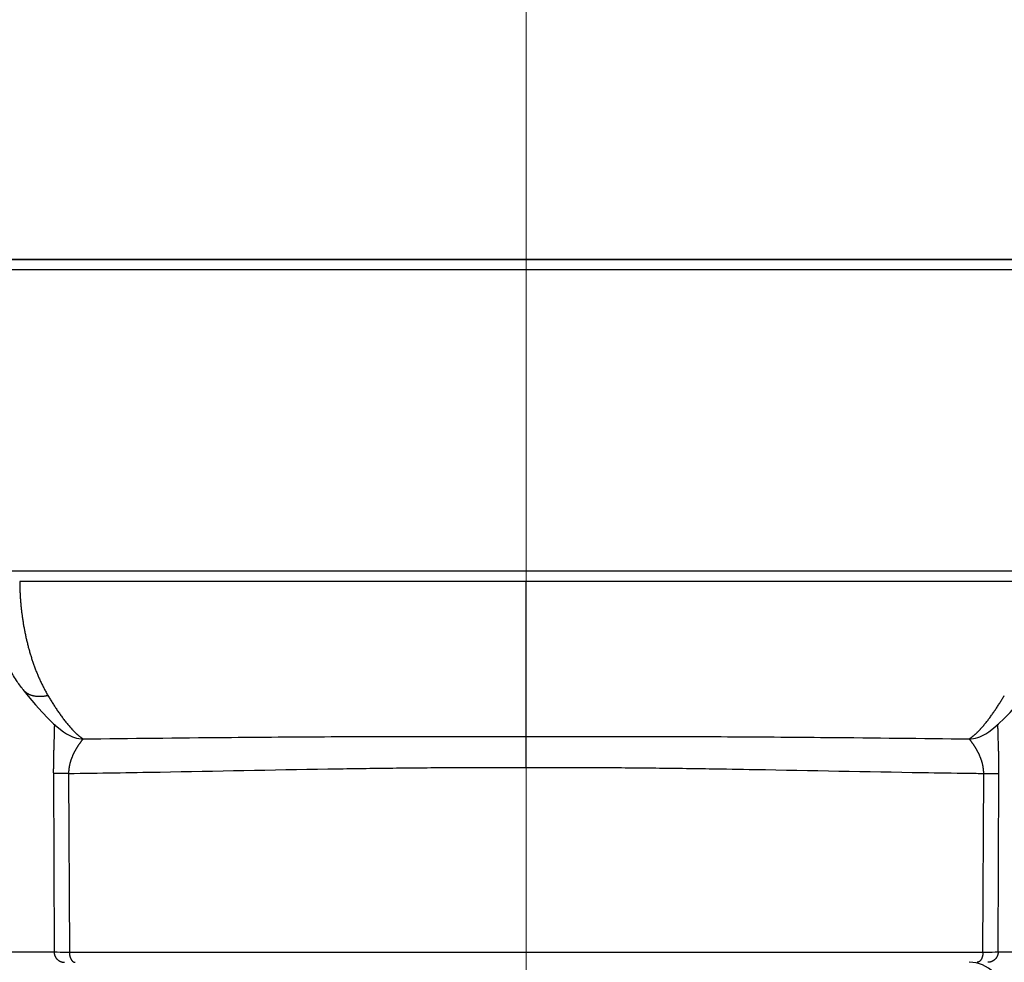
# Model space of a CAD drawing. Header units: millimetres. Extents: x 0 to 1300, y 0 to 891.
# Tile 133 of 141: x 888 to 902, y 494 to 507. Entities that reach past the tile are written whole.
import ezdxf

# ---------------------------------------------------------------- set-up
doc = ezdxf.new("R2010")
doc.units = ezdxf.units.MM
doc.header["$LTSCALE"] = 0.545669
doc.linetypes.add('CENTER', pattern=[50.8, 31.75, -6.35, 6.35, -6.35])
doc.layers.add('NoLayerName_001', color=7, linetype='Continuous')

msp = doc.modelspace()

# ---------------------------------------------------------------- linework, layer by layer
at = {"layer": 'NoLayerName_001', "color": 4, "linetype": 'CENTER', "lineweight": 13}
msp.add_line((895, 675), (895, 450), dxfattribs=at)
at = {"layer": 'NoLayerName_001', "color": 7, "linetype": 'Continuous', "lineweight": 25}
msp.add_line((915.60692109, 504), (874.39307891, 504), dxfattribs=at)
at = {"layer": 'NoLayerName_001', "color": 60, "linetype": 'Continuous', "lineweight": 25}
for p, q in [((882.18796759, 504), (907.81203241, 504)), ((882.0379733, 503.85130898), (907.9620267, 503.85130898)), ((908, 499.5), (882, 499.5)), ((902.3142005, 499.35), (887.6857995, 499.35)), ((895, 497.11225824), (895, 499.35)), ((887.73162881, 497.79058572), (887.73141134, 497.79086782)), ((888.36108901, 497.15004846), (888.36040426, 497.15048302)), ((901.63866532, 497.1499179), (901.63939126, 497.150378)), ((895.0014364, 496.66363853), (895, 497.11225807)), ((888.17166298, 496.57902531), (888.18335627, 493.99921461)), ((888.39158613, 496.57728002), (888.40294845, 493.99869102)), ((901.59705155, 493.99869102), (901.60841383, 496.57728003)), ((901.81664373, 493.99921461), (901.82833702, 496.57902532)), ((885.45369387, 493.99921461), (888.18335627, 493.99921461)), ((888.40294845, 493.99869102), (901.59705155, 493.99869102)), ((901.81664373, 493.99921461), (904.54630613, 493.99921461))]:
    msp.add_line(p, q, dxfattribs=at)
for points in [[(887.73141134, 497.79086782), (887.81039689, 497.69096584), (887.91382916, 497.56760845), (888.00925445, 497.46130239), (888.09660435, 497.37087633), (888.1760002, 497.2951915), (888.24882657, 497.23213035), (888.3179198, 497.17920243), (888.36110572, 497.15007479)], [(901.63866532, 497.1499179), (901.67995682, 497.17766956), (901.74922349, 497.23054053), (901.82197281, 497.29331723), (901.90120792, 497.36869392), (901.98843449, 497.45881768), (902.08372735, 497.56478398), (902.18702927, 497.68782224), (902.26856118, 497.79084979)]]:
    msp.add_lwpolyline(points, dxfattribs=at)
for centre, radius, start, end in [((888.61821137, 497.55667664), 0.48110263, 237.693687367, 268.319373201), ((901.38177277, 497.55675254), 0.4811544, 271.682226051, 302.270041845), ((901.4, 493.35000041), 0.5, 359.999953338, 90)]:
    msp.add_arc(centre, radius, start, end, dxfattribs=at)
for points, knots in [([(887.68578119, 499.34999992), (887.68601129, 499.33093518), (887.68625692, 499.29279792), (887.68791351, 499.23560748), (887.69033276, 499.17843553), (887.69364779, 499.12129815), (887.69781517, 499.06420971), (887.70283883, 499.00718506), (887.70870988, 498.9502389), (887.71542329, 498.893386), (887.72297155, 498.83664052), (887.73135485, 498.78001664), (887.74058207, 498.72352911), (887.7506604, 498.66719207), (887.76159748, 498.61101968), (887.77340087, 498.55502613), (887.78607799, 498.49922553), (887.7996369, 498.44363223), (887.81408292, 498.38826094), (887.82943259, 498.33313113), (887.84571367, 498.27826774), (887.86295114, 498.22369616), (887.88117068, 498.16944199), (887.90039765, 498.11553078), (887.920658, 498.06198831), (887.94197423, 498.00884287), (887.96437431, 497.95613365), (887.98790939, 497.90392056), (888.01260574, 497.85225652), (888.03856196, 497.80123678), (888.06560954, 497.75080169), (888.08492275, 497.71790909), (888.09441713, 497.70137511)], [0, 0, 0, 0, 0.0571983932, 0.1144094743, 0.171631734, 0.2288634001, 0.2861024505, 0.3433466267, 0.4005934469, 0.457840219, 0.5150840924, 0.572323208, 0.629557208, 0.6867862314, 0.7440108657, 0.8012321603, 0.8584516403, 0.9156713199, 0.9728935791, 1.0301183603, 1.0873438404, 1.1445696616, 1.2017971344, 1.2590293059, 1.3162710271, 1.3735288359, 1.4308008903, 1.4880726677, 1.5453323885, 1.6025726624, 1.6597907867, 1.7169890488, 1.7169890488, 1.7169890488, 1.7169890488]), ([(888.09441687, 497.70137201), (888.09015633, 497.70036066), (888.08164899, 497.69826355), (888.06878229, 497.69555913), (888.0558546, 497.69313076), (888.04286307, 497.69103667), (888.02981919, 497.68927557), (888.01673062, 497.68786217), (888.00360604, 497.68680682), (887.99045393, 497.68612121), (887.97728414, 497.68581622), (887.96410893, 497.68590502), (887.9509431, 497.68640327), (887.93780279, 497.68732617), (887.92470417, 497.68868911), (887.91166345, 497.69050741), (887.89869681, 497.69279644), (887.88582085, 497.69557151), (887.87305575, 497.69884689), (887.86042675, 497.70263489), (887.84796408, 497.70694709), (887.83569966, 497.71179469), (887.82366542, 497.71718885), (887.81189345, 497.72314096), (887.80041579, 497.72966152), (887.78927101, 497.73676047), (887.77849464, 497.74442599), (887.76812624, 497.75263809), (887.75820076, 497.76137012), (887.7487843, 497.7706202), (887.7398261, 497.78029269), (887.73440983, 497.78719967), (887.7316361, 497.79059134)], [0, 0, 0, 0, 0.01313678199, 0.02628352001, 0.03943716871, 0.0525953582, 0.06575643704, 0.07891951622, 0.09208451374, 0.10525219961, 0.11842406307, 0.13159877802, 0.1447726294, 0.1579432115, 0.17110969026, 0.18427291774, 0.19743554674, 0.21060214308, 0.22377813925, 0.23696108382, 0.25014567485, 0.26332910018, 0.27651133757, 0.28969541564, 0.30288767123, 0.31609671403, 0.32931931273, 0.3425438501, 0.3557596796, 0.3689577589, 0.38213114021, 0.39527547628, 0.39527547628, 0.39527547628, 0.39527547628]), ([(888.09441687, 497.70137201), (888.09948861, 497.69286325), (888.10959331, 497.6758221), (888.12498444, 497.65039992), (888.14052435, 497.62506752), (888.1562443, 497.59984522), (888.17214423, 497.57473468), (888.18823247, 497.54974258), (888.2045151, 497.52487425), (888.2209988, 497.50013539), (888.23769013, 497.4755316), (888.25459551, 497.45106841), (888.27172192, 497.42675199), (888.28907281, 497.40258808), (888.30666861, 497.37859768), (888.32453373, 497.35480791), (888.34269028, 497.3312452), (888.36116235, 497.30793774), (888.37996792, 497.28490817), (888.39914748, 497.26219962), (888.41865772, 497.23977881), (888.43206407, 497.22519184), (888.43871697, 497.21785371)], [0, 0, 0, 0, 0.02971690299, 0.0594348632, 0.08915370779, 0.11887343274, 0.14859421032, 0.17831639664, 0.20804053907, 0.23776738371, 0.26749788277, 0.29723320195, 0.32697472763, 0.35672349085, 0.38647606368, 0.41622753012, 0.44597411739, 0.47571333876, 0.5054441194, 0.53516692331, 0.5648838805, 0.59459891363, 0.59459891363, 0.59459891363, 0.59459891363]), ([(901.58008094, 497.23858617), (901.58629756, 497.24568995), (901.59881538, 497.259825), (901.61708811, 497.28146671), (901.63508112, 497.30334477), (901.65275646, 497.32548775), (901.67014651, 497.34786226), (901.6872648, 497.37045156), (901.70412992, 497.3932344), (901.720759, 497.41619087), (901.7371703, 497.4393007), (901.75338101, 497.46254668), (901.76939489, 497.48592334), (901.78521779, 497.50942537), (901.80085532, 497.53304789), (901.81631315, 497.55678597), (901.83159709, 497.5806346), (901.84671239, 497.60458911), (901.86166632, 497.62864362), (901.87645862, 497.65279674), (901.89111721, 497.6770303), (901.90074916, 497.69326966), (901.90558257, 497.70137868)], [0, 0, 0, 0, 0.0283194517, 0.05664067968, 0.08496626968, 0.11329761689, 0.1416350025, 0.16997767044, 0.19832390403, 0.22667110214, 0.25501585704, 0.28335544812, 0.31169049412, 0.34002203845, 0.3683509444, 0.396677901, 0.42500342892, 0.45332788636, 0.48165147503, 0.50997424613, 0.5382961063, 0.56661682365, 0.56661682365, 0.56661682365, 0.56661682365]), ([(888.18625353, 497.28671165), (888.18620579, 497.27727382), (888.18616341, 497.25839765), (888.18578126, 497.23008542), (888.18525284, 497.20177523), (888.18457654, 497.17346751), (888.18353612, 497.13572799), (888.18118271, 497.06025921), (888.17821855, 496.97536657), (888.17602216, 496.89989182), (888.17502833, 496.8621496), (888.17434191, 496.83384113), (888.17371911, 496.80553127), (888.17316518, 496.7772202), (888.1726852, 496.74890813), (888.17228423, 496.72059523), (888.17196769, 496.69228171), (888.17173948, 496.66396775), (888.17160929, 496.63565356), (888.17156519, 496.60733927), (888.17163898, 496.5884633), (888.17166298, 496.57902531)], [0, 0, 0, 0, 0.02831383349, 0.05662804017, 0.08494314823, 0.1132590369, 0.14157506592, 0.19820457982, 0.33977497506, 0.39640726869, 0.42472400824, 0.453040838, 0.4813575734, 0.50967406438, 0.53799019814, 0.56630590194, 0.59462114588, 0.62293594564, 0.6512503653, 0.6795645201, 0.70787857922, 0.70787857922, 0.70787857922, 0.70787857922]), ([(901.82833702, 496.57902532), (901.82836082, 496.5884591), (901.82843414, 496.60732666), (901.82838981, 496.63562832), (901.82825964, 496.66392988), (901.82803171, 496.69223122), (901.82771566, 496.72053212), (901.82731533, 496.74883239), (901.82683612, 496.77713185), (901.82628304, 496.80543029), (901.82566115, 496.83372753), (901.82497559, 496.86202338), (901.82398306, 496.89974878), (901.82261029, 496.94690063), (901.82017124, 497.02233323), (901.8179094, 497.08833181), (901.81621054, 497.14490999), (901.81543018, 497.17320234), (901.81475326, 497.20149739), (901.81422376, 497.22979493), (901.81383992, 497.2580945), (901.81379546, 497.27696225), (901.8137468, 497.28639586)], [0, 0, 0, 0, 0.02830143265, 0.05660296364, 0.08490475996, 0.11320693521, 0.14150955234, 0.16981262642, 0.1981161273, 0.22641998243, 0.25472407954, 0.28302826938, 0.31133236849, 0.3679393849, 0.42454341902, 0.53774830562, 0.5660509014, 0.5943542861, 0.62265753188, 0.65096000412, 0.67926158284, 0.7075627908, 0.7075627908, 0.7075627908, 0.7075627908]), ([(888.43871697, 497.21785371), (888.44119944, 497.21518768), (888.44614945, 497.20984131), (888.45366537, 497.20190632), (888.46124061, 497.19402723), (888.4688882, 497.18621751), (888.47660911, 497.17847941), (888.48440754, 497.1708182), (888.49228684, 497.16323833), (888.50025057, 497.15574449), (888.50830225, 497.14834131), (888.51644535, 497.14103334), (888.52468361, 497.13382555), (888.5330187, 497.12672223), (888.54145634, 497.11973556), (888.55000601, 497.11288583), (888.55867493, 497.10619245), (888.56747125, 497.09967629), (888.57640075, 497.09335421), (888.5854778, 497.08725768), (888.59468474, 497.08136393), (888.6009767, 497.07768994), (888.60410309, 497.07582127)], [0, 0, 0, 0, 0.01092855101, 0.02185788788, 0.0327877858, 0.04371816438, 0.05464909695, 0.06558081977, 0.07651374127, 0.08744845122, 0.09838572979, 0.10932655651, 0.12027211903, 0.13122367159, 0.14217946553, 0.15313524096, 0.1640875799, 0.17503416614, 0.18597391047, 0.19690707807, 0.20783541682, 0.21876228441, 0.21876228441, 0.21876228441, 0.21876228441]), ([(901.39589762, 497.07580551), (901.39942062, 497.07791788), (901.40651584, 497.08206327), (901.4168682, 497.08876038), (901.42705774, 497.0957087), (901.43706317, 497.10293515), (901.44690352, 497.11039865), (901.45658693, 497.11807637), (901.46612461, 497.12594052), (901.47552654, 497.13396519), (901.48480612, 497.14212341), (901.4939697, 497.15040127), (901.50301955, 497.15879373), (901.51196039, 497.16729502), (901.52079657, 497.17589981), (901.52953253, 497.18460266), (901.53817275, 497.19339811), (901.54672146, 497.20228095), (901.55518388, 497.21124505), (901.5635615, 497.22028763), (901.57186977, 497.22939342), (901.57733806, 497.23552725), (901.58008094, 497.23858617)], [0, 0, 0, 0, 0.01232326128, 0.02464811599, 0.0369795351, 0.04932010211, 0.06167021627, 0.07402829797, 0.08639099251, 0.09875336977, 0.11110945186, 0.12345736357, 0.13579884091, 0.14813545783, 0.16046852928, 0.17279912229, 0.18512806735, 0.19745597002, 0.2097832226, 0.22211001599, 0.23443635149, 0.24676205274, 0.24676205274, 0.24676205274, 0.24676205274]), ([(888.60410147, 497.07578096), (888.60146826, 497.07320953), (888.59600813, 497.06823537), (888.58892791, 497.05970656), (888.58195397, 497.05111527), (888.57511382, 497.04242256), (888.56839743, 497.03365179), (888.56179888, 497.02479574), (888.55531087, 497.01585561), (888.54892682, 497.00683545), (888.54264169, 496.9977419), (888.53645093, 496.98858181), (888.53034919, 496.97936223), (888.52433319, 496.97008775), (888.51840608, 496.96075776), (888.51256967, 496.95137189), (888.50682599, 496.94192957), (888.50117704, 496.93243024), (888.49562483, 496.92287355), (888.49017201, 496.91325913), (888.48482183, 496.9035866), (888.47957757, 496.89385579), (888.47444249, 496.88406652), (888.46941987, 496.87421862), (888.46451302, 496.86431191), (888.45972525, 496.85434645), (888.45506069, 496.84432222), (888.45052377, 496.83423938), (888.4461189, 496.82409815), (888.44185052, 496.81389879), (888.43772306, 496.80364153), (888.43374095, 496.7933266), (888.42990864, 496.78295433), (888.4262307, 496.77252537), (888.42271184, 496.7620408), (888.41935674, 496.75150205), (888.41617079, 496.74091046), (888.41315667, 496.73026797), (888.4103273, 496.71957423), (888.40765729, 496.7088375), (888.40606219, 496.70163593), (888.40524143, 496.69804022)], [0, 0, 0, 0, 0.01104147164, 0.02211785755, 0.03319612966, 0.04425243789, 0.05529624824, 0.06633735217, 0.07738328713, 0.08843431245, 0.0994889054, 0.11054528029, 0.12160141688, 0.13265597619, 0.14370914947, 0.15476134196, 0.16581301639, 0.17686469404, 0.18791693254, 0.19896987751, 0.21002331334, 0.22107710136, 0.23213119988, 0.24318566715, 0.25424066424, 0.26529638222, 0.2763525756, 0.28740889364, 0.29846513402, 0.30952124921, 0.32057735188, 0.33163372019, 0.34269080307, 0.35374898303, 0.36480796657, 0.37586745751, 0.38692735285, 0.39798774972, 0.40904895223, 0.42011147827, 0.43117606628, 0.43117606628, 0.43117606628, 0.43117606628]), ([(888.60410219, 497.07579544), (889.28630932, 497.08302781), (890.22433156, 497.09426322), (891.4182223, 497.10404469), (892.18573618, 497.10857132), (893.03853956, 497.11157753), (893.97662918, 497.11301177), (894.65887649, 497.11236883), (895, 497.11225811)], [0, 0, 0, 0, 2.0467364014, 2.814262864, 3.5817888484, 4.3493158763, 5.3726873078, 6.3960579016, 6.3960579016, 6.3960579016, 6.3960579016]), ([(895, 497.11225807), (895.42640449, 497.11230826), (896.10865211, 497.11299406), (897.04674089, 497.11127285), (897.81426378, 497.10857134), (898.58177764, 497.10404383), (899.77566838, 497.09426377), (900.71369061, 497.08302781), (901.39589773, 497.07579548)], [0, 0, 0, 0, 1.279213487, 2.0467419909, 2.8142690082, 3.5817949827, 4.3493214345, 6.3960578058, 6.3960578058, 6.3960578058, 6.3960578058]), ([(901.46963404, 496.97935173), (901.46759997, 496.98242498), (901.46355327, 496.98858581), (901.45735473, 496.99774087), (901.45107248, 497.00683641), (901.44468814, 497.01585647), (901.43820007, 497.02479661), (901.43160045, 497.03365195), (901.42488281, 497.04242187), (901.41804173, 497.0511139), (901.41106787, 497.05970528), (901.40398874, 497.06823489), (901.39853068, 497.07321126), (901.39589833, 497.0757836)], [0, 0, 0, 0, 0.01105622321, 0.02211267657, 0.03316733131, 0.04421840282, 0.05526438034, 0.06630554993, 0.07734945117, 0.08840583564, 0.09948410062, 0.11056044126, 0.12160198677, 0.12160198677, 0.12160198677, 0.12160198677]), ([(901.60841431, 496.57728002), (901.60835649, 496.58096421), (901.60829491, 496.5883355), (901.60787782, 496.59938788), (901.60726982, 496.61043525), (901.60643831, 496.62147239), (901.60539534, 496.63249463), (901.60414097, 496.64349714), (901.60267849, 496.65447514), (901.60101031, 496.66542385), (901.59913907, 496.67633847), (901.59706736, 496.68721435), (901.59479748, 496.69804747), (901.59233435, 496.70883532), (901.58968293, 496.71957625), (901.5868481, 496.73026881), (901.58383475, 496.74091153), (901.58064777, 496.75150295), (901.57729205, 496.76204162), (901.57377246, 496.77252609), (901.57009388, 496.78295495), (901.56626104, 496.79332713), (901.56227849, 496.80364198), (901.55815068, 496.81389918), (901.55388203, 496.82409848), (901.54947695, 496.83423966), (901.54493986, 496.84432247), (901.54027515, 496.85434667), (901.53548726, 496.86431212), (901.53058028, 496.87421884), (901.52555752, 496.88406674), (901.52042227, 496.893856), (901.51517778, 496.90358676), (901.50982734, 496.91325921), (901.50437415, 496.9228735), (901.49882153, 496.93243001), (901.49317191, 496.94192898), (901.48742835, 496.95137146), (901.4815893, 496.96075569), (901.47567043, 496.97009112), (901.47163915, 496.97626016), (901.46963404, 496.97935173)], [0, 0, 0, 0, 0.01105394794, 0.02211309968, 0.03317694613, 0.04424483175, 0.05531596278, 0.06638941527, 0.07746414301, 0.08853898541, 0.09961267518, 0.11068384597, 0.12175140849, 0.13281597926, 0.14387852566, 0.15493978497, 0.16600027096, 0.1770602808, 0.18811990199, 0.1991790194, 0.21023732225, 0.2212945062, 0.23235095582, 0.24340712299, 0.25446328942, 0.26551957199, 0.27657592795, 0.2876321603, 0.29868792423, 0.30974297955, 0.32079751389, 0.3318516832, 0.3429055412, 0.35395904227, 0.36501204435, 0.37606432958, 0.38711604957, 0.39816777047, 0.40922001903, 0.42027326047, 0.43132789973, 0.43132789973, 0.43132789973, 0.43132789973]), ([(888.40524143, 496.69804022), (888.40448497, 496.69442941), (888.40292363, 496.68721642), (888.40087037, 496.67633654), (888.39899303, 496.66542311), (888.39732511, 496.65447423), (888.39586109, 496.64349644), (888.39460572, 496.63249405), (888.39356178, 496.62147197), (888.39272961, 496.61043496), (888.39212132, 496.59938771), (888.39170433, 496.58833542), (888.39164342, 496.58096419), (888.39158585, 496.57728002)], [0, 0, 0, 0, 0.01106761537, 0.02213886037, 0.03321262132, 0.04428751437, 0.05536226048, 0.06643569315, 0.07750676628, 0.08857456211, 0.09963829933, 0.1106973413, 0.12175120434, 0.12175120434, 0.12175120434, 0.12175120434]), ([(888.39158613, 496.57728002), (888.37203627, 496.57730953), (888.33537967, 496.57734702), (888.29139187, 496.57747233), (888.26206694, 496.57762261), (888.24496188, 496.57775178), (888.22296947, 496.57797644), (888.20341978, 496.5782146), (888.18631394, 496.57844999), (888.178983, 496.57861806), (888.17410342, 496.57890406), (888.17166298, 496.57902531)], [0, 0, 0, 0, 0.05864965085, 0.10996984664, 0.13196379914, 0.14662553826, 0.16128641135, 0.1979445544, 0.20527811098, 0.21260988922, 0.21994026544, 0.21994026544, 0.21994026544, 0.21994026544]), ([(888.39158613, 496.57728002), (888.61188436, 496.58045233), (889.05248664, 496.58642893), (890.30079636, 496.6075336), (891.47559311, 496.63203056), (892.57706638, 496.6492029), (893.01767134, 496.65505032), (893.4582928, 496.65961564), (893.89892813, 496.66272719), (894.26613145, 496.664094), (894.55989502, 496.66439963), (894.78021723, 496.66428665), (894.92709772, 496.66382206), (895.00053794, 496.66363842)], [0, 0, 0, 0, 0.660963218, 1.3219271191, 3.7454597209, 4.1861027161, 4.6267454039, 5.0673895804, 5.5080358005, 5.9486820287, 6.1690046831, 6.3893267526, 6.6096481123, 6.6096481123, 6.6096481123, 6.6096481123]), ([(895.00053794, 496.66363842), (895.07396622, 496.66382063), (895.22082282, 496.66428122), (895.51453819, 496.66443299), (895.88168315, 496.66373094), (896.32225162, 496.66134398), (896.76280894, 496.65750646), (897.20335035, 496.65226044), (897.71729678, 496.64481353), (898.89198223, 496.62478636), (900.14000592, 496.59907217), (901.24130447, 496.58218191), (901.53499219, 496.57827534), (901.60841383, 496.57728003)], [0, 0, 0, 0, 0.2202854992, 0.44057171, 0.8811455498, 1.3217202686, 1.7622939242, 2.2028652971, 2.6434362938, 3.3042936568, 5.7274308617, 6.3882867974, 6.6085719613, 6.6085719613, 6.6085719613, 6.6085719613]), ([(901.60841431, 496.57728002), (901.62796387, 496.57730949), (901.6646199, 496.57734691), (901.70860703, 496.57747214), (901.7379315, 496.57762238), (901.7550363, 496.57775154), (901.77702837, 496.57797622), (901.79657776, 496.57821442), (901.81368334, 496.57844982), (901.82101417, 496.57861792), (901.82589366, 496.57890404), (901.82833406, 496.57902533)], [0, 0, 0, 0, 0.05864874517, 0.10996815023, 0.13196176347, 0.14662327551, 0.16128392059, 0.19794149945, 0.20527494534, 0.21260661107, 0.21993687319, 0.21993687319, 0.21993687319, 0.21993687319]), ([(888.18335627, 493.99921461), (888.18343748, 493.99662844), (888.18350161, 493.99144523), (888.18419015, 493.98368977), (888.18522778, 493.97596188), (888.18667498, 493.96828722), (888.18851055, 493.9606896), (888.19073533, 493.95319337), (888.19334398, 493.94582259), (888.19633416, 493.93860136), (888.1996982, 493.93155094), (888.20342313, 493.92468846), (888.20749749, 493.91803083), (888.21190953, 493.91159481), (888.21664758, 493.90539718), (888.22169999, 493.89945477), (888.22705507, 493.89378438), (888.23270097, 493.88840318), (888.2386211, 493.8833239), (888.24479887, 493.87855903), (888.2512177, 493.87412116), (888.257861, 493.87002285), (888.26471224, 493.86627677), (888.27175472, 493.86289529), (888.27897147, 493.85989233), (888.28634111, 493.85727673), (888.29383877, 493.85505105), (888.30143954, 493.85322111), (888.30911824, 493.85178638), (888.31685011, 493.85076889), (888.32460891, 493.85010721), (888.32979283, 493.85006919), (888.33237942, 493.85)], [0, 0, 0, 0, 0.00776230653, 0.01554354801, 0.02333993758, 0.03114737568, 0.03896167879, 0.04677880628, 0.05459508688, 0.06240751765, 0.07021546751, 0.07801996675, 0.08582173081, 0.0936212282, 0.10141884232, 0.10921503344, 0.11701050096, 0.12480624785, 0.13260303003, 0.14040125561, 0.14820120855, 0.1560032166, 0.16380781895, 0.17161593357, 0.17942893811, 0.18724642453, 0.19506515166, 0.20288117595, 0.21069020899, 0.21848786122, 0.22626988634, 0.23403242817, 0.23403242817, 0.23403242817, 0.23403242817]), ([(888.18336041, 493.99921463), (888.18701977, 493.99915831), (888.19433829, 493.99903063), (888.20531735, 493.99892947), (888.21629675, 493.99886543), (888.28217448, 493.9987344), (888.34439243, 493.99874205), (888.40295041, 493.99869105)], [0, 0, 0, 0, 0.01097939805, 0.02195876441, 0.03293831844, 0.0439181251, 0.21959213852, 0.21959213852, 0.21959213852, 0.21959213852]), ([(888.40294845, 493.99869102), (888.4029739, 493.99693241), (888.40299988, 493.99341398), (888.40318853, 493.98813831), (888.40346831, 493.98286505), (888.40385652, 493.97759666), (888.40435011, 493.97233537), (888.4049515, 493.9670835), (888.40566164, 493.96184331), (888.40648188, 493.9566171), (888.40741345, 493.95140715), (888.40845765, 493.94621575), (888.40961556, 493.94104543), (888.4108886, 493.93589977), (888.41228293, 493.93078467), (888.41380413, 493.9257069), (888.41545785, 493.92067339), (888.41724972, 493.91569104), (888.41918539, 493.91076677), (888.4212705, 493.90590752), (888.42351069, 493.9011202), (888.4259117, 493.89641182), (888.42847812, 493.89179021), (888.43121526, 493.88726689), (888.43413136, 493.88285884), (888.43723319, 493.87858461), (888.44052691, 493.87446236), (888.44402267, 493.87051144), (888.44775353, 493.86677032), (888.45174958, 493.86327634), (888.45603468, 493.86007675), (888.46059964, 493.85721824), (888.46540566, 493.85474748), (888.4704055, 493.8527148), (888.47555203, 493.8512068), (888.48079297, 493.85017715), (888.48433493, 493.85011002), (888.48609233, 493.85)], [0, 0, 0, 0, 0.00527636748, 0.01055491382, 0.01583541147, 0.02111771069, 0.02640174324, 0.03168752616, 0.03697516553, 0.04226486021, 0.04755690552, 0.05285169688, 0.05814973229, 0.06345080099, 0.06875271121, 0.07405337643, 0.0793512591, 0.08464541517, 0.08993554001, 0.09522201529, 0.10050595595, 0.10578925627, 0.11107455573, 0.11636163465, 0.12164631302, 0.12692587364, 0.13219970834, 0.13746989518, 0.1427443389, 0.14803937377, 0.15338018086, 0.15877085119, 0.16417853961, 0.16957335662, 0.17493432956, 0.18025261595, 0.18553512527, 0.18553512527, 0.18553512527, 0.18553512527]), ([(901.59705155, 493.99869102), (901.5970261, 493.99693241), (901.59700012, 493.99341398), (901.59681147, 493.98813831), (901.59653169, 493.98286505), (901.59614348, 493.97759666), (901.59564989, 493.97233537), (901.5950485, 493.9670835), (901.59433836, 493.96184331), (901.59351812, 493.9566171), (901.59258655, 493.95140715), (901.59154235, 493.94621575), (901.59038444, 493.94104543), (901.5891114, 493.93589977), (901.58771707, 493.93078467), (901.58619587, 493.92570691), (901.58454215, 493.92067339), (901.58275028, 493.91569104), (901.58081461, 493.91076678), (901.57872949, 493.90590752), (901.57648931, 493.9011202), (901.5740883, 493.89641182), (901.57152188, 493.89179021), (901.56878473, 493.88726689), (901.56586864, 493.88285884), (901.56276681, 493.87858461), (901.55947309, 493.87446236), (901.55597733, 493.87051144), (901.55224647, 493.86677032), (901.54825042, 493.86327635), (901.54396532, 493.86007675), (901.53940036, 493.85721824), (901.53459434, 493.85474749), (901.5295945, 493.8527148), (901.52444797, 493.8512068), (901.51920703, 493.85017715), (901.51566507, 493.85011002), (901.51390767, 493.85)], [0, 0, 0, 0, 0.00527636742, 0.0105549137, 0.01583541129, 0.02111771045, 0.02640174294, 0.0316875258, 0.03697516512, 0.04226485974, 0.04755690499, 0.0528516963, 0.05814973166, 0.06345080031, 0.06875271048, 0.07405337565, 0.07935125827, 0.08464541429, 0.08993553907, 0.09522201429, 0.1005059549, 0.10578925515, 0.11107455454, 0.1163616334, 0.12164631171, 0.12692587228, 0.13219970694, 0.13746989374, 0.14274433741, 0.14803937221, 0.15338017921, 0.15877084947, 0.16417853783, 0.16957335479, 0.17493432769, 0.18025261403, 0.1855351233, 0.1855351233, 0.1855351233, 0.1855351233]), ([(901.59704963, 493.99869105), (901.65560758, 493.99874205), (901.71782549, 493.9987344), (901.78370319, 493.99886543), (901.79468259, 493.99892947), (901.80566164, 493.99903063), (901.81298015, 493.99915831), (901.81663952, 493.99921463)], [0, 0, 0, 0, 0.17567392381, 0.18665372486, 0.19763327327, 0.20861263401, 0.21959202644, 0.21959202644, 0.21959202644, 0.21959202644]), ([(901.81664373, 493.99921461), (901.81656252, 493.99662844), (901.81649839, 493.99144523), (901.81580985, 493.98368977), (901.81477222, 493.97596188), (901.81332502, 493.96828722), (901.81148945, 493.9606896), (901.80926467, 493.95319337), (901.80665602, 493.94582259), (901.80366584, 493.93860136), (901.8003018, 493.93155094), (901.79657687, 493.92468846), (901.79250251, 493.91803083), (901.78809047, 493.91159481), (901.78335242, 493.90539718), (901.77830001, 493.89945477), (901.77294493, 493.89378438), (901.76729903, 493.88840318), (901.7613789, 493.8833239), (901.75520113, 493.87855903), (901.7487823, 493.87412116), (901.742139, 493.87002286), (901.73528776, 493.86627677), (901.72824528, 493.86289529), (901.72102853, 493.85989233), (901.71365889, 493.85727673), (901.70616123, 493.85505105), (901.69856046, 493.85322111), (901.69088177, 493.85178638), (901.68314989, 493.85076889), (901.67539109, 493.85010721), (901.67020717, 493.85006919), (901.66762058, 493.85)], [0, 0, 0, 0, 0.00776230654, 0.01554354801, 0.02333993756, 0.03114737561, 0.03896167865, 0.04677880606, 0.05459508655, 0.06240751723, 0.070215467, 0.07801996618, 0.08582173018, 0.09362122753, 0.10141884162, 0.10921503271, 0.11701050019, 0.12480624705, 0.1326030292, 0.14040125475, 0.14820120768, 0.15600321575, 0.16380781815, 0.17161593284, 0.17942893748, 0.18724642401, 0.19506515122, 0.20288117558, 0.21069020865, 0.2184878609, 0.22626988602, 0.23403242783, 0.23403242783, 0.23403242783, 0.23403242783])]:
    msp.add_open_spline(points, degree=3, knots=knots, dxfattribs=at)
at = {"layer": 'NoLayerName_001', "color": 7, "linetype": 'Continuous', "lineweight": 25}
msp.add_open_spline([(887.73164885, 497.79058555), (887.71604966, 497.81222856), (887.68522767, 497.85576241), (887.6322403, 497.92549298), (887.58549183, 498.00820877), (887.52916379, 498.09218036), (887.48670978, 498.18242862), (887.43912456, 498.26683609), (887.40463845, 498.35581868), (887.37042251, 498.42717978), (887.35549032, 498.47257706), (887.35, 498.48809565)], degree=3, knots=[0, 0, 0, 0, 0.08003617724, 0.16007265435, 0.2623699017, 0.36466714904, 0.46287761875, 0.56108808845, 0.65491587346, 0.74874365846, 0.79812717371, 0.79812717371, 0.79812717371, 0.79812717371], dxfattribs=at)

doc.saveas('drawing.dxf')
